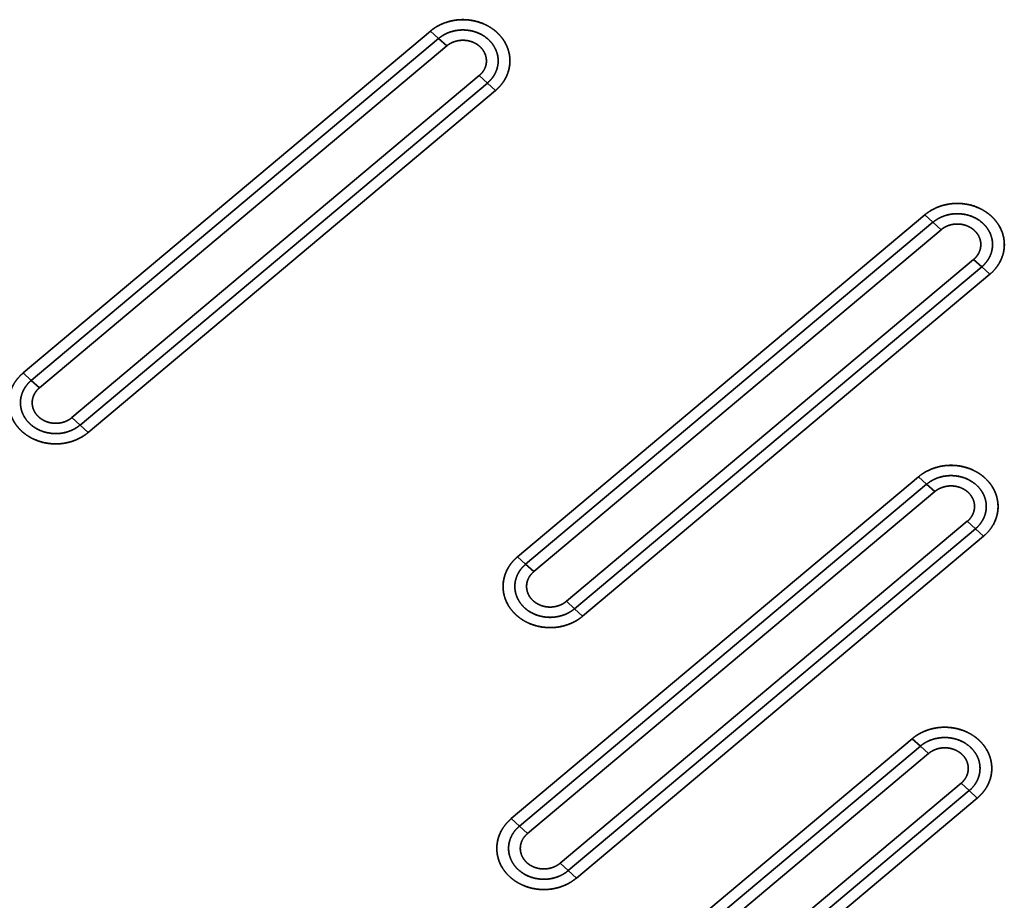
# Model space of a CAD drawing. Extents: x -8 to 2003, y -38 to 1514.
# Tile 20 of 31: x 688 to 813, y 221 to 333. Entities that reach past the tile are written whole.
import ezdxf

# ---------------------------------------------------------------- set-up
doc = ezdxf.new("R2010")
doc.units = 0
doc.layers.get('0').update_dxf_attribs({"lineweight": 13})

# ---------------------------------------------------------------- blocks, each defined once
blk = doc.blocks.new('BLOCK59')
at = {"color": 7, "lineweight": 35}
for p, q in [((570.7, 272.13), (518.73, 228.53)), ((570.7, 272.13), (518.73, 228.53)), ((571.74, 271.18), (519.77, 227.58)), ((519.77, 227.58), (571.74, 271.18)), ((520.81, 226.63), (572.78, 270.24)), ((520.81, 226.63), (572.78, 270.24)), ((524.96, 222.84), (576.93, 266.45)), ((576.93, 266.45), (524.96, 222.84)), ((526, 221.89), (577.97, 265.5)), ((526, 221.89), (577.97, 265.5)), ((527.04, 220.95), (579, 264.55)), ((527.04, 220.95), (579, 264.55)), ((633.79, 248.7), (581.82, 205.09)), ((633.79, 248.7), (581.82, 205.09)), ((634.83, 247.75), (582.86, 204.14)), ((582.86, 204.14), (634.83, 247.75)), ((583.9, 203.2), (635.87, 246.8)), ((583.9, 203.2), (635.87, 246.8)), ((588.05, 199.41), (640.02, 243.01)), ((640.02, 243.01), (588.05, 199.41)), ((589.09, 198.46), (641.06, 242.06)), ((589.09, 198.46), (641.06, 242.06)), ((590.13, 197.51), (642.1, 241.12)), ((590.13, 197.51), (642.1, 241.12)), ((632.99, 215.29), (581.02, 171.69)), ((632.99, 215.29), (581.02, 171.69)), ((634.03, 214.34), (582.06, 170.74)), ((582.06, 170.74), (634.03, 214.34)), ((583.1, 169.79), (635.07, 213.4)), ((583.1, 169.79), (635.07, 213.4)), ((587.25, 166), (639.22, 209.61)), ((639.22, 209.61), (587.25, 166)), ((588.29, 165.06), (640.26, 208.66)), ((588.29, 165.06), (640.26, 208.66)), ((589.33, 164.11), (641.3, 207.71)), ((589.33, 164.11), (641.3, 207.71)), ((632.19, 181.89), (580.23, 138.28)), ((632.19, 181.89), (580.23, 138.28)), ((633.23, 180.94), (581.26, 137.34)), ((581.26, 137.34), (633.23, 180.94)), ((582.3, 136.39), (634.27, 179.99)), ((582.3, 136.39), (634.27, 179.99)), ((586.45, 132.6), (638.42, 176.2)), ((638.42, 176.2), (586.45, 132.6)), ((587.49, 131.65), (639.46, 175.26)), ((587.49, 131.65), (639.46, 175.26)), ((588.53, 130.7), (640.5, 174.31)), ((588.53, 130.7), (640.5, 174.31))]:
    blk.add_line(p, q, dxfattribs=at)
at = {"color": 7, "lineweight": 35, "ltscale": 0.035136}
for p, q in [((570.7, 272.13), (571.74, 271.18)), ((570.7, 272.13), (571.74, 271.18)), ((571.74, 271.18), (572.78, 270.24)), ((571.74, 271.18), (572.78, 270.24)), ((577.97, 265.5), (576.93, 266.45)), ((577.97, 265.5), (576.93, 266.45)), ((579, 264.55), (577.97, 265.5)), ((579, 264.55), (577.97, 265.5)), ((633.79, 248.7), (634.83, 247.75)), ((633.79, 248.7), (634.83, 247.75)), ((634.83, 247.75), (635.87, 246.8)), ((634.83, 247.75), (635.87, 246.8)), ((641.06, 242.06), (640.02, 243.01)), ((641.06, 242.06), (640.02, 243.01)), ((642.1, 241.12), (641.06, 242.06)), ((642.1, 241.12), (641.06, 242.06)), ((518.73, 228.53), (519.77, 227.58)), ((518.73, 228.53), (519.77, 227.58)), ((519.77, 227.58), (520.81, 226.63)), ((519.77, 227.58), (520.81, 226.63)), ((526, 221.89), (524.96, 222.84)), ((526, 221.89), (524.96, 222.84)), ((527.04, 220.95), (526, 221.89)), ((527.04, 220.95), (526, 221.89)), ((632.99, 215.29), (634.03, 214.34)), ((632.99, 215.29), (634.03, 214.34)), ((634.03, 214.34), (635.07, 213.4)), ((634.03, 214.34), (635.07, 213.4)), ((640.26, 208.66), (639.22, 209.61)), ((640.26, 208.66), (639.22, 209.61)), ((641.3, 207.71), (640.26, 208.66)), ((641.3, 207.71), (640.26, 208.66)), ((581.82, 205.09), (582.86, 204.14)), ((581.82, 205.09), (582.86, 204.14)), ((582.86, 204.14), (583.9, 203.2)), ((582.86, 204.14), (583.9, 203.2)), ((589.09, 198.46), (588.05, 199.41)), ((589.09, 198.46), (588.05, 199.41)), ((590.13, 197.51), (589.09, 198.46)), ((590.13, 197.51), (589.09, 198.46)), ((632.19, 181.89), (633.23, 180.94)), ((632.19, 181.89), (633.23, 180.94)), ((633.23, 180.94), (634.27, 179.99)), ((633.23, 180.94), (634.27, 179.99)), ((639.46, 175.26), (638.42, 176.2)), ((639.46, 175.26), (638.42, 176.2)), ((640.5, 174.31), (639.46, 175.26)), ((640.5, 174.31), (639.46, 175.26)), ((581.02, 171.69), (582.06, 170.74)), ((581.02, 171.69), (582.06, 170.74)), ((582.06, 170.74), (583.1, 169.79)), ((582.06, 170.74), (583.1, 169.79)), ((588.29, 165.06), (587.25, 166)), ((588.29, 165.06), (587.25, 166)), ((589.33, 164.11), (588.29, 165.06)), ((589.33, 164.11), (588.29, 165.06))]:
    blk.add_line(p, q, dxfattribs=at)
at = {"color": 7, "lineweight": 35}
for points, knots in [([(570.7, 272.13), (571.11, 272.48), (571.57, 272.78), (572.06, 273.03), (573.11, 273.43), (574.22, 273.6), (574.79, 273.63), (575.93, 273.56), (577.02, 273.27), (577.55, 273.07), (578.2, 272.73), (578.79, 272.31), (578.92, 272.2), (579.06, 272.09), (579.18, 271.97)], [0, 0, 0, 0, 0, 0, 3.548015, 3.548015, 3.548015, 7.176611, 7.176611, 7.176611, 10.782581, 10.782581, 10.782581, 11.906057, 11.906057, 11.906057, 11.906057, 11.906057, 11.906057]), ([(579.18, 271.97), (578.69, 272.43), (578.1, 272.83), (577.42, 273.16), (575.96, 273.61), (574.39, 273.64), (573.62, 273.55), (572.51, 273.24), (571.54, 272.74), (571.24, 272.55), (570.96, 272.35), (570.7, 272.13)], [0, 0, 0, 0, 0, 0, 6.233792, 6.233792, 6.233792, 12.425767, 12.425767, 12.425767, 15.561343, 15.561343, 15.561343, 15.561343, 15.561343, 15.561343]), ([(571.74, 271.18), (572.22, 271.58), (572.77, 271.9), (573.39, 272.13), (574.62, 272.37), (575.86, 272.23), (576.44, 272.08), (577.38, 271.68), (578.15, 271.06), (578.44, 270.77), (578.92, 270.13), (579.21, 269.41), (579.31, 269.05), (579.42, 268.18), (579.25, 267.32), (579.07, 266.84), (578.74, 266.28), (578.29, 265.8), (578.19, 265.69), (578.08, 265.59), (577.97, 265.5)], [0, 0, 0, 0, 0, 0, 4.718867, 4.718867, 4.718867, 9.044567, 9.044567, 9.044567, 12.144534, 12.144534, 12.144534, 15.085139, 15.085139, 15.085139, 18.96418, 18.96418, 18.96418, 20.080986, 20.080986, 20.080986, 20.080986, 20.080986, 20.080986]), ([(571.74, 271.18), (572.05, 271.45), (572.4, 271.68), (572.78, 271.87), (573.66, 272.2), (574.61, 272.31), (575.13, 272.31), (576.09, 272.19), (576.98, 271.84), (577.37, 271.64), (578.06, 271.17), (578.61, 270.55), (578.84, 270.22), (579.19, 269.53), (579.35, 268.78), (579.38, 268.41), (579.33, 267.66), (579.09, 266.95), (578.93, 266.61), (578.64, 266.17), (578.28, 265.79), (578.18, 265.69), (578.08, 265.59), (577.97, 265.5)], [0, 0, 0, 0, 0, 0, 2.812135, 2.812135, 2.812135, 6.245007, 6.245007, 6.245007, 9.14838, 9.14838, 9.14838, 11.888757, 11.888757, 11.888757, 14.49643, 14.49643, 14.49643, 17.115495, 17.115495, 17.115495, 18.087579, 18.087579, 18.087579, 18.087579, 18.087579, 18.087579]), ([(579.18, 271.97), (579.57, 271.62), (579.92, 271.22), (580.21, 270.79), (580.67, 269.86), (580.86, 268.86), (580.89, 268.36), (580.81, 267.35), (580.47, 266.39), (580.23, 265.93), (579.84, 265.38), (579.37, 264.88), (579.25, 264.77), (579.13, 264.66), (579, 264.55)], [0, 0, 0, 0, 0, 0, 3.459933, 3.459933, 3.459933, 6.845015, 6.845015, 6.845015, 10.255085, 10.255085, 10.255085, 11.337267, 11.337267, 11.337267, 11.337267, 11.337267, 11.337267]), ([(579, 264.55), (579.49, 264.96), (579.93, 265.44), (580.3, 266), (580.78, 267.11), (580.9, 268.31), (580.87, 268.85), (580.66, 269.89), (580.18, 270.83), (579.89, 271.26), (579.55, 271.64), (579.18, 271.97)], [0, 0, 0, 0, 0, 0, 5.867986, 5.867986, 5.867986, 10.485978, 10.485978, 10.485978, 15.122819, 15.122819, 15.122819, 15.122819, 15.122819, 15.122819]), ([(572.78, 270.24), (573.05, 270.47), (573.37, 270.66), (573.71, 270.8), (574.44, 270.99), (575.2, 270.98), (575.58, 270.92), (576.12, 270.76), (576.6, 270.49), (576.75, 270.39), (576.89, 270.28), (577.02, 270.16)], [0, 0, 0, 0, 0, 0, 3.068636, 3.068636, 3.068636, 6.169147, 6.169147, 6.169147, 7.68035, 7.68035, 7.68035, 7.68035, 7.68035, 7.68035]), ([(572.78, 270.24), (573.04, 270.45), (573.33, 270.64), (573.65, 270.78), (574.43, 271), (575.24, 270.99), (575.69, 270.91), (576.24, 270.71), (576.72, 270.4), (576.82, 270.32), (576.92, 270.24), (577.02, 270.16)], [0, 0, 0, 0, 0, 0, 2.938005, 2.938005, 2.938005, 6.668285, 6.668285, 6.668285, 7.774305, 7.774305, 7.774305, 7.774305, 7.774305, 7.774305]), ([(577.02, 270.16), (577.28, 269.92), (577.5, 269.65), (577.66, 269.34), (577.88, 268.7), (577.87, 268.02), (577.8, 267.69), (577.6, 267.22), (577.3, 266.81), (577.18, 266.68), (577.06, 266.56), (576.93, 266.45)], [0, 0, 0, 0, 0, 0, 3.007019, 3.007019, 3.007019, 5.984959, 5.984959, 5.984959, 7.462987, 7.462987, 7.462987, 7.462987, 7.462987, 7.462987]), ([(577.02, 270.16), (577.25, 269.94), (577.45, 269.7), (577.62, 269.43), (577.84, 268.86), (577.88, 268.25), (577.85, 267.95), (577.71, 267.43), (577.43, 266.96), (577.28, 266.78), (577.11, 266.6), (576.93, 266.45)], [0, 0, 0, 0, 0, 0, 2.763179, 2.763179, 2.763179, 5.471154, 5.471154, 5.471154, 7.56044, 7.56044, 7.56044, 7.56044, 7.56044, 7.56044]), ([(633.79, 248.7), (634.21, 249.04), (634.66, 249.34), (635.16, 249.59), (636.2, 249.99), (637.32, 250.16), (637.89, 250.19), (639.02, 250.13), (640.12, 249.84), (640.64, 249.63), (641.3, 249.3), (641.88, 248.87), (642.02, 248.77), (642.15, 248.65), (642.27, 248.54)], [0, 0, 0, 0, 0, 0, 3.548015, 3.548015, 3.548015, 7.176611, 7.176611, 7.176611, 10.782581, 10.782581, 10.782581, 11.906057, 11.906057, 11.906057, 11.906057, 11.906057, 11.906057]), ([(642.27, 248.54), (641.78, 248.99), (641.19, 249.39), (640.52, 249.72), (639.05, 250.18), (637.49, 250.21), (636.71, 250.11), (635.6, 249.8), (634.64, 249.3), (634.33, 249.12), (634.05, 248.91), (633.79, 248.7)], [0, 0, 0, 0, 0, 0, 6.233792, 6.233792, 6.233792, 12.425767, 12.425767, 12.425767, 15.561344, 15.561344, 15.561344, 15.561344, 15.561344, 15.561344]), ([(634.83, 247.75), (635.31, 248.15), (635.87, 248.47), (636.48, 248.69), (637.71, 248.93), (638.95, 248.8), (639.53, 248.65), (640.47, 248.25), (641.24, 247.63), (641.53, 247.33), (642.01, 246.7), (642.31, 245.98), (642.4, 245.61), (642.51, 244.74), (642.34, 243.88), (642.16, 243.41), (641.83, 242.85), (641.39, 242.36), (641.28, 242.26), (641.17, 242.16), (641.06, 242.06)], [0, 0, 0, 0, 0, 0, 4.718867, 4.718867, 4.718867, 9.044567, 9.044567, 9.044567, 12.144534, 12.144534, 12.144534, 15.085139, 15.085139, 15.085139, 18.96418, 18.96418, 18.96418, 20.080986, 20.080986, 20.080986, 20.080986, 20.080986, 20.080986]), ([(634.83, 247.75), (635.15, 248.01), (635.5, 248.24), (635.87, 248.43), (636.76, 248.76), (637.7, 248.88), (638.23, 248.87), (639.18, 248.75), (640.07, 248.41), (640.46, 248.21), (641.15, 247.73), (641.71, 247.12), (641.93, 246.79), (642.29, 246.1), (642.45, 245.35), (642.47, 244.97), (642.43, 244.23), (642.19, 243.51), (642.02, 243.17), (641.73, 242.74), (641.37, 242.35), (641.27, 242.25), (641.17, 242.16), (641.06, 242.06)], [0, 0, 0, 0, 0, 0, 2.812135, 2.812135, 2.812135, 6.245007, 6.245007, 6.245007, 9.14838, 9.14838, 9.14838, 11.888757, 11.888757, 11.888757, 14.49643, 14.49643, 14.49643, 17.115495, 17.115495, 17.115495, 18.087579, 18.087579, 18.087579, 18.087579, 18.087579, 18.087579]), ([(642.27, 248.54), (642.66, 248.18), (643.01, 247.79), (643.3, 247.35), (643.76, 246.43), (643.96, 245.43), (643.99, 244.92), (643.91, 243.91), (643.56, 242.96), (643.32, 242.5), (642.93, 241.94), (642.46, 241.45), (642.35, 241.33), (642.22, 241.22), (642.1, 241.12)], [0, 0, 0, 0, 0, 0, 3.459933, 3.459933, 3.459933, 6.845015, 6.845015, 6.845015, 10.255085, 10.255085, 10.255085, 11.337267, 11.337267, 11.337267, 11.337267, 11.337267, 11.337267]), ([(642.1, 241.12), (642.58, 241.52), (643.02, 242.01), (643.39, 242.57), (643.88, 243.68), (643.99, 244.88), (643.96, 245.41), (643.75, 246.46), (643.28, 247.39), (642.98, 247.82), (642.64, 248.2), (642.27, 248.54)], [0, 0, 0, 0, 0, 0, 5.867986, 5.867986, 5.867986, 10.485978, 10.485978, 10.485978, 15.122819, 15.122819, 15.122819, 15.122819, 15.122819, 15.122819]), ([(635.87, 246.8), (636.14, 247.03), (636.46, 247.22), (636.8, 247.37), (637.53, 247.56), (638.29, 247.54), (638.67, 247.49), (639.21, 247.32), (639.69, 247.05), (639.84, 246.95), (639.98, 246.84), (640.11, 246.72)], [0, 0, 0, 0, 0, 0, 3.068636, 3.068636, 3.068636, 6.169147, 6.169147, 6.169147, 7.68035, 7.68035, 7.68035, 7.68035, 7.68035, 7.68035]), ([(635.87, 246.8), (636.13, 247.02), (636.42, 247.2), (636.75, 247.34), (637.52, 247.56), (638.34, 247.55), (638.79, 247.47), (639.34, 247.27), (639.81, 246.97), (639.92, 246.89), (640.02, 246.81), (640.11, 246.72)], [0, 0, 0, 0, 0, 0, 2.938005, 2.938005, 2.938005, 6.668285, 6.668285, 6.668285, 7.774305, 7.774305, 7.774305, 7.774305, 7.774305, 7.774305]), ([(640.11, 246.72), (640.37, 246.49), (640.59, 246.21), (640.76, 245.91), (640.98, 245.26), (640.96, 244.59), (640.89, 244.26), (640.7, 243.78), (640.39, 243.37), (640.28, 243.24), (640.15, 243.12), (640.02, 243.01)], [0, 0, 0, 0, 0, 0, 3.007019, 3.007019, 3.007019, 5.984959, 5.984959, 5.984959, 7.462987, 7.462987, 7.462987, 7.462987, 7.462987, 7.462987]), ([(640.11, 246.72), (640.34, 246.51), (640.55, 246.26), (640.71, 245.99), (640.94, 245.42), (640.97, 244.81), (640.94, 244.51), (640.8, 243.99), (640.52, 243.53), (640.37, 243.34), (640.21, 243.17), (640.02, 243.01)], [0, 0, 0, 0, 0, 0, 2.763179, 2.763179, 2.763179, 5.471154, 5.471154, 5.471154, 7.56044, 7.56044, 7.56044, 7.56044, 7.56044, 7.56044]), ([(518.55, 221.1), (518.17, 221.46), (517.82, 221.85), (517.53, 222.29), (517.07, 223.21), (516.87, 224.22), (516.84, 224.72), (516.92, 225.73), (517.27, 226.69), (517.51, 227.14), (517.89, 227.7), (518.36, 228.19), (518.48, 228.31), (518.61, 228.42), (518.73, 228.53)], [0, 0, 0, 0, 0, 0, 3.459933, 3.459933, 3.459933, 6.845015, 6.845015, 6.845015, 10.255085, 10.255085, 10.255085, 11.337267, 11.337267, 11.337267, 11.337267, 11.337267, 11.337267]), ([(518.73, 228.53), (518.25, 228.12), (517.81, 227.64), (517.43, 227.08), (516.95, 225.97), (516.84, 224.76), (516.87, 224.23), (517.08, 223.19), (517.55, 222.25), (517.85, 221.82), (518.19, 221.44), (518.55, 221.1)], [0, 0, 0, 0, 0, 0, 5.867986, 5.867986, 5.867986, 10.485978, 10.485978, 10.485978, 15.122819, 15.122819, 15.122819, 15.122819, 15.122819, 15.122819]), ([(526, 221.89), (525.52, 221.49), (524.96, 221.17), (524.35, 220.95), (523.12, 220.71), (521.88, 220.85), (521.3, 221), (520.36, 221.4), (519.59, 222.02), (519.3, 222.31), (518.82, 222.94), (518.52, 223.66), (518.43, 224.03), (518.32, 224.9), (518.48, 225.76), (518.67, 226.23), (519, 226.79), (519.44, 227.28), (519.55, 227.38), (519.66, 227.48), (519.77, 227.58)], [0, 0, 0, 0, 0, 0, 4.718867, 4.718867, 4.718867, 9.044566, 9.044566, 9.044566, 12.144534, 12.144534, 12.144534, 15.085139, 15.085139, 15.085139, 18.96418, 18.96418, 18.96418, 20.080986, 20.080986, 20.080986, 20.080986, 20.080986, 20.080986]), ([(526, 221.89), (525.68, 221.63), (525.33, 221.4), (524.95, 221.21), (524.07, 220.88), (523.13, 220.77), (522.6, 220.77), (521.65, 220.89), (520.76, 221.23), (520.37, 221.44), (519.67, 221.91), (519.12, 222.53), (518.89, 222.86), (518.54, 223.55), (518.38, 224.3), (518.36, 224.67), (518.4, 225.41), (518.64, 226.13), (518.81, 226.47), (519.1, 226.9), (519.45, 227.29), (519.56, 227.39), (519.66, 227.49), (519.77, 227.58)], [0, 0, 0, 0, 0, 0, 2.812135, 2.812135, 2.812135, 6.245006, 6.245006, 6.245006, 9.148379, 9.148379, 9.148379, 11.888757, 11.888757, 11.888757, 14.496429, 14.496429, 14.496429, 17.115494, 17.115494, 17.115494, 18.087579, 18.087579, 18.087579, 18.087579, 18.087579, 18.087579]), ([(520.72, 222.92), (520.46, 223.16), (520.24, 223.43), (520.07, 223.73), (519.85, 224.38), (519.87, 225.05), (519.94, 225.39), (520.13, 225.86), (520.44, 226.27), (520.55, 226.4), (520.68, 226.52), (520.81, 226.63)], [0, 0, 0, 0, 0, 0, 3.007019, 3.007019, 3.007019, 5.984959, 5.984959, 5.984959, 7.462987, 7.462987, 7.462987, 7.462987, 7.462987, 7.462987]), ([(520.72, 222.92), (520.48, 223.13), (520.28, 223.38), (520.12, 223.65), (519.89, 224.22), (519.86, 224.83), (519.89, 225.13), (520.03, 225.65), (520.31, 226.11), (520.46, 226.3), (520.62, 226.48), (520.81, 226.63)], [0, 0, 0, 0, 0, 0, 2.763179, 2.763179, 2.763179, 5.471154, 5.471154, 5.471154, 7.56044, 7.56044, 7.56044, 7.56044, 7.56044, 7.56044]), ([(524.96, 222.84), (524.69, 222.61), (524.37, 222.42), (524.03, 222.27), (523.3, 222.08), (522.54, 222.1), (522.16, 222.16), (521.62, 222.32), (521.14, 222.59), (520.99, 222.69), (520.85, 222.8), (520.72, 222.92)], [0, 0, 0, 0, 0, 0, 3.068636, 3.068636, 3.068636, 6.169147, 6.169147, 6.169147, 7.68035, 7.68035, 7.68035, 7.68035, 7.68035, 7.68035]), ([(524.96, 222.84), (524.7, 222.62), (524.4, 222.44), (524.08, 222.3), (523.31, 222.08), (522.49, 222.09), (522.04, 222.17), (521.49, 222.37), (521.02, 222.68), (520.91, 222.75), (520.81, 222.83), (520.72, 222.92)], [0, 0, 0, 0, 0, 0, 2.938005, 2.938005, 2.938005, 6.668285, 6.668285, 6.668285, 7.774305, 7.774305, 7.774305, 7.774305, 7.774305, 7.774305]), ([(527.04, 220.95), (526.62, 220.6), (526.16, 220.3), (525.67, 220.05), (524.63, 219.65), (523.51, 219.48), (522.94, 219.45), (521.81, 219.51), (520.71, 219.8), (520.19, 220.01), (519.53, 220.34), (518.95, 220.77), (518.81, 220.88), (518.68, 220.99), (518.55, 221.1)], [0, 0, 0, 0, 0, 0, 3.548015, 3.548015, 3.548015, 7.176611, 7.176611, 7.176611, 10.782581, 10.782581, 10.782581, 11.906057, 11.906057, 11.906057, 11.906057, 11.906057, 11.906057]), ([(518.55, 221.1), (519.05, 220.65), (519.64, 220.25), (520.31, 219.92), (521.77, 219.47), (523.34, 219.43), (524.12, 219.53), (525.23, 219.84), (526.19, 220.34), (526.5, 220.53), (526.78, 220.73), (527.04, 220.95)], [0, 0, 0, 0, 0, 0, 6.233792, 6.233792, 6.233792, 12.425767, 12.425767, 12.425767, 15.561344, 15.561344, 15.561344, 15.561344, 15.561344, 15.561344]), ([(632.99, 215.29), (633.41, 215.64), (633.86, 215.94), (634.36, 216.19), (635.4, 216.59), (636.52, 216.76), (637.09, 216.79), (638.22, 216.73), (639.32, 216.43), (639.84, 216.23), (640.5, 215.89), (641.08, 215.47), (641.22, 215.36), (641.35, 215.25), (641.47, 215.14)], [0, 0, 0, 0, 0, 0, 3.548015, 3.548015, 3.548015, 7.176611, 7.176611, 7.176611, 10.782581, 10.782581, 10.782581, 11.906057, 11.906057, 11.906057, 11.906057, 11.906057, 11.906057]), ([(641.47, 215.14), (640.98, 215.59), (640.39, 215.99), (639.72, 216.32), (638.25, 216.77), (636.69, 216.8), (635.91, 216.71), (634.8, 216.4), (633.84, 215.9), (633.53, 215.71), (633.25, 215.51), (632.99, 215.29)], [0, 0, 0, 0, 0, 0, 6.233792, 6.233792, 6.233792, 12.425767, 12.425767, 12.425767, 15.561344, 15.561344, 15.561344, 15.561344, 15.561344, 15.561344]), ([(634.03, 214.34), (634.51, 214.75), (635.07, 215.07), (635.68, 215.29), (636.91, 215.53), (638.15, 215.39), (638.73, 215.24), (639.67, 214.84), (640.44, 214.22), (640.73, 213.93), (641.21, 213.3), (641.51, 212.57), (641.6, 212.21), (641.71, 211.34), (641.54, 210.48), (641.36, 210.01), (641.03, 209.44), (640.59, 208.96), (640.48, 208.86), (640.37, 208.76), (640.26, 208.66)], [0, 0, 0, 0, 0, 0, 4.718867, 4.718867, 4.718867, 9.044567, 9.044567, 9.044567, 12.144534, 12.144534, 12.144534, 15.08514, 15.08514, 15.08514, 18.964181, 18.964181, 18.964181, 20.080986, 20.080986, 20.080986, 20.080986, 20.080986, 20.080986]), ([(634.03, 214.34), (634.35, 214.61), (634.7, 214.84), (635.08, 215.03), (635.96, 215.36), (636.9, 215.47), (637.43, 215.47), (638.38, 215.35), (639.27, 215), (639.66, 214.8), (640.35, 214.33), (640.91, 213.71), (641.14, 213.38), (641.49, 212.69), (641.65, 211.94), (641.67, 211.57), (641.63, 210.82), (641.39, 210.11), (641.22, 209.77), (640.93, 209.33), (640.58, 208.95), (640.47, 208.85), (640.37, 208.75), (640.26, 208.66)], [0, 0, 0, 0, 0, 0, 2.812135, 2.812135, 2.812135, 6.245007, 6.245007, 6.245007, 9.14838, 9.14838, 9.14838, 11.888758, 11.888758, 11.888758, 14.49643, 14.49643, 14.49643, 17.115495, 17.115495, 17.115495, 18.087579, 18.087579, 18.087579, 18.087579, 18.087579, 18.087579]), ([(641.47, 215.14), (641.86, 214.78), (642.21, 214.38), (642.5, 213.95), (642.96, 213.02), (643.16, 212.02), (643.19, 211.52), (643.11, 210.51), (642.76, 209.55), (642.52, 209.1), (642.14, 208.54), (641.66, 208.04), (641.55, 207.93), (641.42, 207.82), (641.3, 207.71)], [0, 0, 0, 0, 0, 0, 3.459933, 3.459933, 3.459933, 6.845015, 6.845015, 6.845015, 10.255085, 10.255085, 10.255085, 11.337267, 11.337267, 11.337267, 11.337267, 11.337267, 11.337267]), ([(641.3, 207.71), (641.78, 208.12), (642.22, 208.6), (642.59, 209.16), (643.08, 210.27), (643.19, 211.48), (643.16, 212.01), (642.95, 213.05), (642.48, 213.99), (642.18, 214.42), (641.84, 214.8), (641.47, 215.14)], [0, 0, 0, 0, 0, 0, 5.867986, 5.867986, 5.867986, 10.485978, 10.485978, 10.485978, 15.122819, 15.122819, 15.122819, 15.122819, 15.122819, 15.122819]), ([(635.07, 213.4), (635.34, 213.63), (635.66, 213.82), (636, 213.96), (636.73, 214.15), (637.49, 214.14), (637.87, 214.08), (638.41, 213.92), (638.89, 213.65), (639.04, 213.55), (639.18, 213.44), (639.31, 213.32)], [0, 0, 0, 0, 0, 0, 3.068636, 3.068636, 3.068636, 6.169147, 6.169147, 6.169147, 7.68035, 7.68035, 7.68035, 7.68035, 7.68035, 7.68035]), ([(635.07, 213.4), (635.33, 213.62), (635.62, 213.8), (635.95, 213.94), (636.72, 214.16), (637.54, 214.15), (637.99, 214.07), (638.54, 213.87), (639.01, 213.56), (639.12, 213.49), (639.22, 213.41), (639.31, 213.32)], [0, 0, 0, 0, 0, 0, 2.938005, 2.938005, 2.938005, 6.668285, 6.668285, 6.668285, 7.774305, 7.774305, 7.774305, 7.774305, 7.774305, 7.774305]), ([(639.31, 213.32), (639.57, 213.08), (639.79, 212.81), (639.96, 212.5), (640.18, 211.86), (640.16, 211.18), (640.09, 210.85), (639.9, 210.38), (639.59, 209.97), (639.48, 209.84), (639.35, 209.72), (639.22, 209.61)], [0, 0, 0, 0, 0, 0, 3.007019, 3.007019, 3.007019, 5.984959, 5.984959, 5.984959, 7.462987, 7.462987, 7.462987, 7.462987, 7.462987, 7.462987]), ([(639.31, 213.32), (639.54, 213.1), (639.75, 212.86), (639.91, 212.59), (640.14, 212.02), (640.17, 211.41), (640.14, 211.11), (640, 210.59), (639.72, 210.13), (639.57, 209.94), (639.41, 209.76), (639.22, 209.61)], [0, 0, 0, 0, 0, 0, 2.763179, 2.763179, 2.763179, 5.471154, 5.471154, 5.471154, 7.56044, 7.56044, 7.56044, 7.56044, 7.56044, 7.56044]), ([(581.65, 197.67), (581.26, 198.02), (580.91, 198.42), (580.62, 198.86), (580.16, 199.78), (579.97, 200.78), (579.94, 201.28), (580.02, 202.29), (580.36, 203.25), (580.6, 203.71), (580.99, 204.27), (581.46, 204.76), (581.58, 204.87), (581.7, 204.98), (581.82, 205.09)], [0, 0, 0, 0, 0, 0, 3.459933, 3.459933, 3.459933, 6.845015, 6.845015, 6.845015, 10.255085, 10.255085, 10.255085, 11.337267, 11.337267, 11.337267, 11.337267, 11.337267, 11.337267]), ([(581.82, 205.09), (581.34, 204.68), (580.9, 204.2), (580.53, 203.64), (580.04, 202.53), (579.93, 201.33), (579.96, 200.79), (580.17, 199.75), (580.65, 198.81), (580.94, 198.38), (581.28, 198), (581.65, 197.67)], [0, 0, 0, 0, 0, 0, 5.867986, 5.867986, 5.867986, 10.485978, 10.485978, 10.485978, 15.122819, 15.122819, 15.122819, 15.122819, 15.122819, 15.122819]), ([(589.09, 198.46), (588.61, 198.06), (588.05, 197.74), (587.44, 197.51), (586.21, 197.28), (584.97, 197.41), (584.39, 197.56), (583.45, 197.96), (582.68, 198.58), (582.39, 198.88), (581.91, 199.51), (581.62, 200.23), (581.52, 200.6), (581.41, 201.46), (581.58, 202.33), (581.76, 202.8), (582.09, 203.36), (582.54, 203.84), (582.64, 203.95), (582.75, 204.05), (582.86, 204.14)], [0, 0, 0, 0, 0, 0, 4.718867, 4.718867, 4.718867, 9.044566, 9.044566, 9.044566, 12.144534, 12.144534, 12.144534, 15.085139, 15.085139, 15.085139, 18.96418, 18.96418, 18.96418, 20.080986, 20.080986, 20.080986, 20.080986, 20.080986, 20.080986]), ([(589.09, 198.46), (588.78, 198.19), (588.42, 197.96), (588.05, 197.77), (587.16, 197.45), (586.22, 197.33), (585.7, 197.33), (584.74, 197.46), (583.85, 197.8), (583.46, 198), (582.77, 198.47), (582.21, 199.09), (581.99, 199.42), (581.63, 200.11), (581.48, 200.86), (581.45, 201.23), (581.49, 201.98), (581.74, 202.69), (581.9, 203.03), (582.19, 203.47), (582.55, 203.85), (582.65, 203.95), (582.75, 204.05), (582.86, 204.14)], [0, 0, 0, 0, 0, 0, 2.812135, 2.812135, 2.812135, 6.245006, 6.245006, 6.245006, 9.148379, 9.148379, 9.148379, 11.888757, 11.888757, 11.888757, 14.496429, 14.496429, 14.496429, 17.115494, 17.115494, 17.115494, 18.087579, 18.087579, 18.087579, 18.087579, 18.087579, 18.087579]), ([(583.81, 199.48), (583.55, 199.72), (583.33, 199.99), (583.17, 200.3), (582.94, 200.94), (582.96, 201.62), (583.03, 201.95), (583.23, 202.42), (583.53, 202.83), (583.64, 202.96), (583.77, 203.08), (583.9, 203.2)], [0, 0, 0, 0, 0, 0, 3.007019, 3.007019, 3.007019, 5.984959, 5.984959, 5.984959, 7.462987, 7.462987, 7.462987, 7.462987, 7.462987, 7.462987]), ([(583.81, 199.48), (583.58, 199.7), (583.37, 199.94), (583.21, 200.21), (582.99, 200.79), (582.95, 201.39), (582.98, 201.69), (583.12, 202.21), (583.4, 202.68), (583.55, 202.87), (583.72, 203.04), (583.9, 203.2)], [0, 0, 0, 0, 0, 0, 2.763179, 2.763179, 2.763179, 5.471154, 5.471154, 5.471154, 7.56044, 7.56044, 7.56044, 7.56044, 7.56044, 7.56044]), ([(588.05, 199.41), (587.78, 199.18), (587.46, 198.98), (587.12, 198.84), (586.39, 198.65), (585.63, 198.66), (585.25, 198.72), (584.71, 198.89), (584.23, 199.16), (584.08, 199.26), (583.94, 199.37), (583.81, 199.48)], [0, 0, 0, 0, 0, 0, 3.068636, 3.068636, 3.068636, 6.169147, 6.169147, 6.169147, 7.68035, 7.68035, 7.68035, 7.68035, 7.68035, 7.68035]), ([(588.05, 199.41), (587.79, 199.19), (587.5, 199), (587.17, 198.86), (586.4, 198.64), (585.59, 198.65), (585.14, 198.73), (584.59, 198.93), (584.11, 199.24), (584.01, 199.32), (583.91, 199.4), (583.81, 199.48)], [0, 0, 0, 0, 0, 0, 2.938005, 2.938005, 2.938005, 6.668285, 6.668285, 6.668285, 7.774305, 7.774305, 7.774305, 7.774305, 7.774305, 7.774305]), ([(590.13, 197.51), (589.72, 197.16), (589.26, 196.86), (588.76, 196.61), (587.72, 196.22), (586.6, 196.04), (586.03, 196.02), (584.9, 196.08), (583.8, 196.37), (583.28, 196.57), (582.63, 196.91), (582.04, 197.33), (581.9, 197.44), (581.77, 197.55), (581.65, 197.67)], [0, 0, 0, 0, 0, 0, 3.548015, 3.548015, 3.548015, 7.176611, 7.176611, 7.176611, 10.782581, 10.782581, 10.782581, 11.906057, 11.906057, 11.906057, 11.906057, 11.906057, 11.906057]), ([(581.65, 197.67), (582.14, 197.22), (582.73, 196.81), (583.4, 196.49), (584.87, 196.03), (586.44, 196), (587.21, 196.1), (588.32, 196.4), (589.29, 196.9), (589.59, 197.09), (589.87, 197.29), (590.13, 197.51)], [0, 0, 0, 0, 0, 0, 6.233792, 6.233792, 6.233792, 12.425767, 12.425767, 12.425767, 15.561343, 15.561343, 15.561343, 15.561343, 15.561343, 15.561343]), ([(632.19, 181.89), (632.61, 182.24), (633.06, 182.54), (633.56, 182.79), (634.6, 183.18), (635.72, 183.36), (636.29, 183.38), (637.42, 183.32), (638.52, 183.03), (639.04, 182.83), (639.7, 182.49), (640.28, 182.06), (640.42, 181.96), (640.55, 181.85), (640.68, 181.73)], [0, 0, 0, 0, 0, 0, 3.548015, 3.548015, 3.548015, 7.176611, 7.176611, 7.176611, 10.782581, 10.782581, 10.782581, 11.906057, 11.906057, 11.906057, 11.906057, 11.906057, 11.906057]), ([(640.68, 181.73), (640.18, 182.18), (639.59, 182.59), (638.92, 182.91), (637.45, 183.37), (635.89, 183.4), (635.11, 183.3), (634, 183), (633.04, 182.5), (632.73, 182.31), (632.45, 182.11), (632.19, 181.89)], [0, 0, 0, 0, 0, 0, 6.233792, 6.233792, 6.233792, 12.425767, 12.425767, 12.425767, 15.561344, 15.561344, 15.561344, 15.561344, 15.561344, 15.561344]), ([(633.23, 180.94), (633.71, 181.34), (634.27, 181.66), (634.88, 181.89), (636.11, 182.12), (637.35, 181.99), (637.93, 181.84), (638.87, 181.44), (639.64, 180.82), (639.93, 180.52), (640.41, 179.89), (640.71, 179.17), (640.8, 178.8), (640.91, 177.94), (640.74, 177.07), (640.56, 176.6), (640.23, 176.04), (639.79, 175.56), (639.68, 175.45), (639.57, 175.35), (639.46, 175.26)], [0, 0, 0, 0, 0, 0, 4.718867, 4.718867, 4.718867, 9.044566, 9.044566, 9.044566, 12.144533, 12.144533, 12.144533, 15.085139, 15.085139, 15.085139, 18.964179, 18.964179, 18.964179, 20.080986, 20.080986, 20.080986, 20.080986, 20.080986, 20.080986]), ([(633.23, 180.94), (633.55, 181.21), (633.9, 181.44), (634.28, 181.63), (635.16, 181.95), (636.1, 182.07), (636.63, 182.07), (637.58, 181.94), (638.47, 181.6), (638.86, 181.4), (639.56, 180.93), (640.11, 180.31), (640.34, 179.98), (640.69, 179.29), (640.85, 178.54), (640.87, 178.17), (640.83, 177.42), (640.59, 176.71), (640.42, 176.37), (640.13, 175.93), (639.78, 175.55), (639.67, 175.44), (639.57, 175.35), (639.46, 175.26)], [0, 0, 0, 0, 0, 0, 2.812135, 2.812135, 2.812135, 6.245007, 6.245007, 6.245007, 9.14838, 9.14838, 9.14838, 11.888757, 11.888757, 11.888757, 14.49643, 14.49643, 14.49643, 17.115495, 17.115495, 17.115495, 18.087579, 18.087579, 18.087579, 18.087579, 18.087579, 18.087579]), ([(640.68, 181.73), (641.06, 181.38), (641.41, 180.98), (641.7, 180.54), (642.16, 179.62), (642.36, 178.62), (642.39, 178.11), (642.31, 177.11), (641.96, 176.15), (641.72, 175.69), (641.34, 175.13), (640.86, 174.64), (640.75, 174.53), (640.62, 174.42), (640.5, 174.31)], [0, 0, 0, 0, 0, 0, 3.459933, 3.459933, 3.459933, 6.845015, 6.845015, 6.845015, 10.255085, 10.255085, 10.255085, 11.337267, 11.337267, 11.337267, 11.337267, 11.337267, 11.337267]), ([(640.5, 174.31), (640.98, 174.72), (641.42, 175.2), (641.79, 175.76), (642.28, 176.87), (642.39, 178.07), (642.36, 178.61), (642.15, 179.65), (641.68, 180.59), (641.38, 181.01), (641.04, 181.4), (640.68, 181.73)], [0, 0, 0, 0, 0, 0, 5.867986, 5.867986, 5.867986, 10.485978, 10.485978, 10.485978, 15.122819, 15.122819, 15.122819, 15.122819, 15.122819, 15.122819]), ([(634.27, 179.99), (634.54, 180.22), (634.86, 180.42), (635.2, 180.56), (635.93, 180.75), (636.69, 180.74), (637.07, 180.68), (637.61, 180.51), (638.09, 180.24), (638.24, 180.14), (638.38, 180.03), (638.51, 179.92)], [0, 0, 0, 0, 0, 0, 3.068636, 3.068636, 3.068636, 6.169147, 6.169147, 6.169147, 7.68035, 7.68035, 7.68035, 7.68035, 7.68035, 7.68035]), ([(634.27, 179.99), (634.53, 180.21), (634.82, 180.39), (635.15, 180.54), (635.92, 180.76), (636.74, 180.75), (637.19, 180.67), (637.74, 180.47), (638.21, 180.16), (638.32, 180.08), (638.42, 180), (638.51, 179.92)], [0, 0, 0, 0, 0, 0, 2.938005, 2.938005, 2.938005, 6.668285, 6.668285, 6.668285, 7.774305, 7.774305, 7.774305, 7.774305, 7.774305, 7.774305]), ([(638.51, 179.92), (638.77, 179.68), (638.99, 179.41), (639.16, 179.1), (639.38, 178.46), (639.36, 177.78), (639.29, 177.45), (639.1, 176.98), (638.79, 176.57), (638.68, 176.44), (638.55, 176.32), (638.42, 176.2)], [0, 0, 0, 0, 0, 0, 3.007019, 3.007019, 3.007019, 5.984959, 5.984959, 5.984959, 7.462987, 7.462987, 7.462987, 7.462987, 7.462987, 7.462987]), ([(638.51, 179.92), (638.75, 179.7), (638.95, 179.46), (639.11, 179.19), (639.34, 178.61), (639.37, 178.01), (639.34, 177.71), (639.2, 177.19), (638.92, 176.72), (638.77, 176.53), (638.61, 176.36), (638.42, 176.2)], [0, 0, 0, 0, 0, 0, 2.763179, 2.763179, 2.763179, 5.471154, 5.471154, 5.471154, 7.56044, 7.56044, 7.56044, 7.56044, 7.56044, 7.56044]), ([(580.85, 164.26), (580.46, 164.62), (580.11, 165.02), (579.82, 165.45), (579.36, 166.38), (579.17, 167.38), (579.14, 167.88), (579.22, 168.89), (579.56, 169.85), (579.8, 170.3), (580.19, 170.86), (580.66, 171.36), (580.78, 171.47), (580.9, 171.58), (581.02, 171.69)], [0, 0, 0, 0, 0, 0, 3.459933, 3.459933, 3.459933, 6.845015, 6.845015, 6.845015, 10.255085, 10.255085, 10.255085, 11.337267, 11.337267, 11.337267, 11.337267, 11.337267, 11.337267]), ([(581.02, 171.69), (580.54, 171.28), (580.1, 170.8), (579.73, 170.24), (579.25, 169.13), (579.13, 167.92), (579.16, 167.39), (579.37, 166.35), (579.85, 165.41), (580.14, 164.98), (580.48, 164.6), (580.85, 164.26)], [0, 0, 0, 0, 0, 0, 5.867986, 5.867986, 5.867986, 10.485978, 10.485978, 10.485978, 15.122819, 15.122819, 15.122819, 15.122819, 15.122819, 15.122819]), ([(588.29, 165.06), (587.81, 164.65), (587.26, 164.33), (586.64, 164.11), (585.41, 163.87), (584.17, 164.01), (583.59, 164.16), (582.65, 164.56), (581.88, 165.18), (581.59, 165.47), (581.11, 166.1), (580.82, 166.83), (580.72, 167.19), (580.61, 168.06), (580.78, 168.92), (580.96, 169.39), (581.29, 169.96), (581.74, 170.44), (581.84, 170.54), (581.95, 170.64), (582.06, 170.74)], [0, 0, 0, 0, 0, 0, 4.718867, 4.718867, 4.718867, 9.044567, 9.044567, 9.044567, 12.144534, 12.144534, 12.144534, 15.08514, 15.08514, 15.08514, 18.96418, 18.96418, 18.96418, 20.080986, 20.080986, 20.080986, 20.080986, 20.080986, 20.080986]), ([(588.29, 165.06), (587.98, 164.79), (587.62, 164.56), (587.25, 164.37), (586.36, 164.04), (585.42, 163.93), (584.9, 163.93), (583.94, 164.05), (583.05, 164.4), (582.66, 164.6), (581.97, 165.07), (581.41, 165.69), (581.19, 166.02), (580.83, 166.71), (580.68, 167.46), (580.65, 167.83), (580.7, 168.58), (580.94, 169.29), (581.1, 169.63), (581.39, 170.07), (581.75, 170.45), (581.85, 170.55), (581.95, 170.65), (582.06, 170.74)], [0, 0, 0, 0, 0, 0, 2.812135, 2.812135, 2.812135, 6.245007, 6.245007, 6.245007, 9.14838, 9.14838, 9.14838, 11.888758, 11.888758, 11.888758, 14.49643, 14.49643, 14.49643, 17.115495, 17.115495, 17.115495, 18.087579, 18.087579, 18.087579, 18.087579, 18.087579, 18.087579]), ([(583.01, 166.08), (582.75, 166.32), (582.53, 166.59), (582.37, 166.89), (582.14, 167.54), (582.16, 168.22), (582.23, 168.55), (582.43, 169.02), (582.73, 169.43), (582.85, 169.56), (582.97, 169.68), (583.1, 169.79)], [0, 0, 0, 0, 0, 0, 3.007019, 3.007019, 3.007019, 5.984959, 5.984959, 5.984959, 7.462987, 7.462987, 7.462987, 7.462987, 7.462987, 7.462987]), ([(583.01, 166.08), (582.78, 166.3), (582.58, 166.54), (582.41, 166.81), (582.19, 167.38), (582.15, 167.99), (582.18, 168.29), (582.32, 168.81), (582.6, 169.27), (582.75, 169.46), (582.92, 169.64), (583.1, 169.79)], [0, 0, 0, 0, 0, 0, 2.763179, 2.763179, 2.763179, 5.471154, 5.471154, 5.471154, 7.56044, 7.56044, 7.56044, 7.56044, 7.56044, 7.56044]), ([(587.25, 166), (586.98, 165.77), (586.66, 165.58), (586.32, 165.44), (585.59, 165.25), (584.83, 165.26), (584.45, 165.32), (583.91, 165.48), (583.43, 165.75), (583.28, 165.85), (583.14, 165.96), (583.01, 166.08)], [0, 0, 0, 0, 0, 0, 3.068636, 3.068636, 3.068636, 6.169147, 6.169147, 6.169147, 7.68035, 7.68035, 7.68035, 7.68035, 7.68035, 7.68035]), ([(587.25, 166), (586.99, 165.78), (586.7, 165.6), (586.37, 165.46), (585.6, 165.24), (584.79, 165.25), (584.34, 165.33), (583.79, 165.53), (583.31, 165.84), (583.21, 165.91), (583.11, 165.99), (583.01, 166.08)], [0, 0, 0, 0, 0, 0, 2.938005, 2.938005, 2.938005, 6.668285, 6.668285, 6.668285, 7.774305, 7.774305, 7.774305, 7.774305, 7.774305, 7.774305]), ([(589.33, 164.11), (588.92, 163.76), (588.46, 163.46), (587.97, 163.21), (586.92, 162.81), (585.81, 162.64), (585.23, 162.61), (584.1, 162.67), (583.01, 162.97), (582.48, 163.17), (581.83, 163.51), (581.24, 163.93), (581.1, 164.04), (580.97, 164.15), (580.85, 164.26)], [0, 0, 0, 0, 0, 0, 3.548015, 3.548015, 3.548015, 7.176611, 7.176611, 7.176611, 10.782581, 10.782581, 10.782581, 11.906057, 11.906057, 11.906057, 11.906057, 11.906057, 11.906057]), ([(580.85, 164.26), (581.34, 163.81), (581.93, 163.41), (582.6, 163.08), (584.07, 162.63), (585.64, 162.6), (586.41, 162.69), (587.52, 163), (588.49, 163.5), (588.79, 163.69), (589.07, 163.89), (589.33, 164.11)], [0, 0, 0, 0, 0, 0, 6.233792, 6.233792, 6.233792, 12.425767, 12.425767, 12.425767, 15.561344, 15.561344, 15.561344, 15.561344, 15.561344, 15.561344])]:
    blk.add_open_spline(points, degree=5, knots=knots, dxfattribs=at)

msp = doc.modelspace()

# ---------------------------------------------------------------- block references
at = {"lineweight": 0}
msp.add_blockref('BLOCK59', (169.5, 59.89), dxfattribs=at)

doc.saveas('drawing.dxf')
